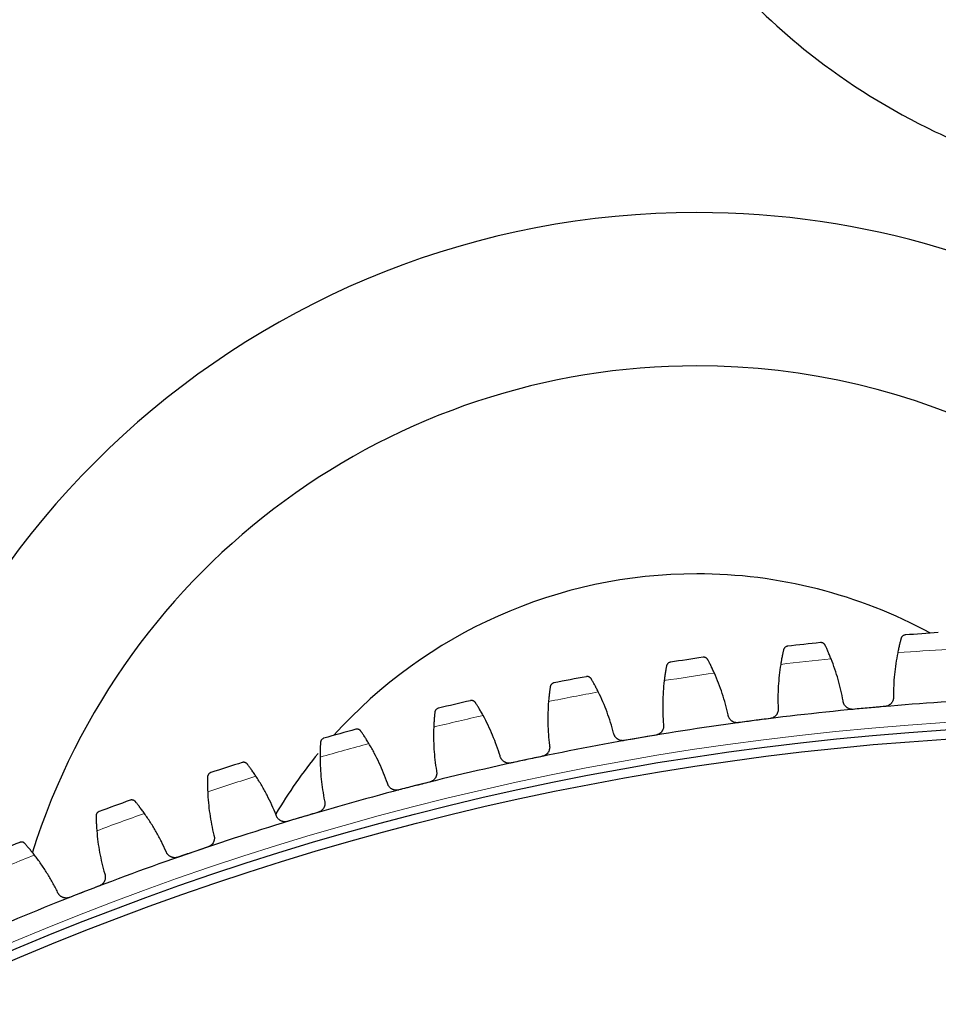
# Model space of a CAD drawing. Header units: inches. Extents: x 0 to 20790, y -12 to 14700.
# Tile 244 of 256: x 9913 to 10111, y 5023 to 5235. Entities that reach past the tile are written whole.
import ezdxf

# ---------------------------------------------------------------- set-up
doc = ezdxf.new("R2010")
doc.units = ezdxf.units.IN
doc.layers.add('1', color=7, linetype='Continuous', true_color=0xffffff)

msp = doc.modelspace()

# ---------------------------------------------------------------- linework, layer by layer
at = {"layer": '1', "color": 110, "linetype": 'Continuous', "lineweight": 13}
msp.add_circle((10152.069, 4468.685), 616.6, dxfattribs=at)
at = {"layer": '1', "color": 2, "linetype": 'Continuous', "lineweight": 25}
for radius in [615, 613]:
    msp.add_circle((10152.069, 4468.685), radius, dxfattribs=at)
for centre, radius, start, end in [((10059.169, 5010.785), 183, 90, 174.83063), ((10059.169, 5010.785), 183, 24.44625, 90), ((10059.169, 5010.785), 150, 90, 162.495), ((10059.169, 5010.785), 150, 37.04063, 90), ((10059.169, 5010.785), 105.237, 90, 137.97), ((10059.169, 5010.785), 105.237, 61.48125, 90), ((10152.069, 4468.685), 636, 93.691814, 94.333664), ((10152.069, 4468.685), 636, 95.984807, 96.626658), ((10152.069, 4468.685), 636, 98.277801, 98.919651), ((10152.069, 4468.685), 636, 100.570794, 101.212645), ((10152.069, 4468.685), 636, 102.863788, 103.505639), ((10152.069, 4468.685), 621, 92.866242, 95.159236), ((10152.069, 4468.685), 621, 95.159236, 97.452229), ((10152.069, 4468.685), 621, 97.452229, 99.745223), ((10152.069, 4468.685), 636, 105.156782, 105.798632), ((10152.069, 4468.685), 621, 99.745223, 102.038217), ((10059.169, 5010.785), 105.237, 140.7375, 149.4), ((10152.069, 4468.685), 621, 102.038217, 104.33121), ((10152.069, 4468.685), 636, 107.449775, 108.091626), ((10152.069, 4468.685), 621, 104.33121, 106.624204), ((10152.069, 4468.685), 636, 109.742769, 110.38462), ((10152.069, 4468.685), 621, 106.624204, 108.917197), ((10152.069, 4468.685), 636, 112.035763, 112.677613), ((10152.069, 4468.685), 621, 108.917197, 111.210191), ((10152.069, 4468.685), 621, 111.210191, 113.503185)]:
    msp.add_arc(centre, radius, start, end, dxfattribs=at)
at = {"layer": '1', "color": 110, "linetype": 'Continuous', "lineweight": 13}
for start, end in [(93.518378, 94.507099), (95.811372, 96.800093), (98.104366, 99.093087), (100.397359, 101.38608), (102.690353, 103.679074), (104.983346, 105.972068), (107.27634, 108.265061), (109.569334, 110.558055), (111.862327, 112.851048)]:
    msp.add_arc((10152.069, 4468.685), 632.294, start, end, dxfattribs=at)
at = {"layer": '1', "color": 2, "linetype": 'Continuous', "lineweight": 25}
for points, knots in [([(10029.072, 5346.792), (10029.077, 5343.206), (10029.341, 5335.183), (10030.682, 5322.479), (10033.222, 5308.909), (10037.184, 5294.573), (10042.395, 5280.99), (10048.371, 5269.133), (10055.644, 5257.23), (10066.456, 5243.068), (10084.708, 5225.767), (10103.546, 5214.15), (10119.097, 5207.253), (10128.387, 5203.763), (10138.501, 5200.652), (10145.569, 5198.918), (10149.251, 5198.136)], [0, 0, 0, 0, 0.0516492, 0.1158388, 0.1840303, 0.2505854, 0.3301333, 0.3934614, 0.4418507, 0.5312213, 0.6496474, 0.8027051, 0.8474703, 0.8949969, 0.9457709, 1, 1, 1, 1]), ([(10086.762, 5100.657), (10086.736, 5100.712), (10086.706, 5100.762), (10086.64, 5100.854), (10086.604, 5100.895), (10086.528, 5100.971), (10086.488, 5101.005), (10086.405, 5101.065), (10086.362, 5101.092), (10086.272, 5101.137), (10086.227, 5101.156), (10086.134, 5101.188), (10086.087, 5101.2), (10085.993, 5101.217), (10085.946, 5101.222), (10085.875, 5101.225), (10085.839, 5101.225), (10085.798, 5101.223), (10085.777, 5101.221), (10085.768, 5101.22), (10085.763, 5101.22), (10085.76, 5101.219), (10085.757, 5101.219)], [0, 0, 0, 0, 0.125, 0.125, 0.25, 0.25, 0.375, 0.375, 0.5, 0.5, 0.625, 0.625, 0.75, 0.75, 0.875, 0.875, 0.9375, 0.96875, 0.984375, 0.9921875, 0.9921875, 1, 1, 1, 1]), ([(10103.121, 5102.134), (10103.098, 5102.049), (10103.073, 5101.957), (10103.02, 5101.76), (10102.965, 5101.55), (10102.905, 5101.317), (10102.866, 5101.163), (10102.858, 5101.132), (10102.842, 5101.069), (10102.834, 5101.037), (10102.811, 5100.94), (10102.794, 5100.875), (10102.746, 5100.675), (10102.713, 5100.538), (10102.647, 5100.256), (10102.614, 5100.111), (10102.564, 5099.887), (10102.548, 5099.812), (10102.523, 5099.697), (10102.514, 5099.658), (10102.498, 5099.581), (10102.489, 5099.542), (10102.447, 5099.346), (10102.414, 5099.186), (10102.382, 5099.024)], [0, 0, 0, 0, 0.125, 0.125, 0.25, 0.375, 0.375, 0.40625, 0.40625, 0.4375, 0.4375, 0.5, 0.5, 0.625, 0.625, 0.75, 0.75, 0.8125, 0.8125, 0.84375, 0.84375, 0.875, 0.875, 1, 1, 1, 1]), ([(10104.01, 5102.867), (10104.009, 5102.867), (10104.007, 5102.867), (10104.004, 5102.867), (10104.003, 5102.866), (10103.998, 5102.866), (10103.989, 5102.865), (10103.969, 5102.863), (10103.927, 5102.858), (10103.893, 5102.851), (10103.823, 5102.836), (10103.778, 5102.822), (10103.644, 5102.772), (10103.559, 5102.726), (10103.44, 5102.636), (10103.403, 5102.602), (10103.349, 5102.547), (10103.331, 5102.527), (10103.298, 5102.486), (10103.281, 5102.465), (10103.235, 5102.398), (10103.207, 5102.351), (10103.158, 5102.248), (10103.137, 5102.193), (10103.121, 5102.134)], [0, 0, 0, 0, 0.0039062, 0.0039062, 0.0078125, 0.0078125, 0.015625, 0.03125, 0.0625, 0.125, 0.125, 0.25, 0.25, 0.5, 0.5, 0.625, 0.625, 0.6875, 0.6875, 0.75, 0.75, 0.875, 0.875, 1, 1, 1, 1]), ([(10077.816, 5099.669), (10077.796, 5099.582), (10077.775, 5099.489), (10077.73, 5099.29), (10077.683, 5099.079), (10077.633, 5098.843), (10077.6, 5098.688), (10077.594, 5098.657), (10077.58, 5098.593), (10077.574, 5098.561), (10077.554, 5098.463), (10077.54, 5098.397), (10077.5, 5098.196), (10077.473, 5098.058), (10077.418, 5097.773), (10077.391, 5097.627), (10077.35, 5097.401), (10077.336, 5097.325), (10077.316, 5097.209), (10077.309, 5097.17), (10077.295, 5097.092), (10077.289, 5097.053), (10077.255, 5096.855), (10077.228, 5096.695), (10077.202, 5096.531)], [0, 0, 0, 0, 0.125, 0.125, 0.25, 0.375, 0.375, 0.40625, 0.40625, 0.4375, 0.4375, 0.5, 0.5, 0.625, 0.625, 0.75, 0.75, 0.8125, 0.8125, 0.84375, 0.84375, 0.875, 0.875, 1, 1, 1, 1]), ([(10078.675, 5100.436), (10078.674, 5100.436), (10078.672, 5100.436), (10078.669, 5100.436), (10078.668, 5100.436), (10078.663, 5100.435), (10078.655, 5100.434), (10078.634, 5100.431), (10078.593, 5100.424), (10078.558, 5100.416), (10078.49, 5100.398), (10078.445, 5100.383), (10078.313, 5100.327), (10078.23, 5100.277), (10078.115, 5100.182), (10078.079, 5100.147), (10078.027, 5100.09), (10078.011, 5100.07), (10077.979, 5100.028), (10077.963, 5100.006), (10077.919, 5099.937), (10077.893, 5099.888), (10077.849, 5099.784), (10077.83, 5099.728), (10077.816, 5099.669)], [0, 0, 0, 0, 0.0039062, 0.0039062, 0.0078125, 0.0078125, 0.015625, 0.03125, 0.0625, 0.125, 0.125, 0.25, 0.25, 0.5, 0.5, 0.625, 0.625, 0.6875, 0.6875, 0.75, 0.75, 0.875, 0.875, 1, 1, 1, 1]), ([(10088.047, 5097.73), (10087.986, 5097.883), (10087.925, 5098.034), (10087.804, 5098.327), (10087.685, 5098.615), (10087.567, 5098.889), (10087.48, 5099.09), (10087.451, 5099.156), (10087.408, 5099.254), (10087.394, 5099.286), (10087.366, 5099.35), (10087.352, 5099.382), (10087.282, 5099.538), (10087.174, 5099.778), (10087.073, 5099.997), (10086.977, 5100.205), (10086.93, 5100.304), (10086.875, 5100.42), (10086.864, 5100.443), (10086.843, 5100.488), (10086.812, 5100.555), (10086.782, 5100.617), (10086.762, 5100.657)], [0, 0, 0, 0, 0.125, 0.125, 0.25, 0.375, 0.375, 0.4375, 0.4375, 0.46875, 0.46875, 0.5, 0.5, 0.625, 0.75, 0.75, 0.875, 0.875, 0.90625, 0.90625, 0.9375, 1, 1, 1, 1]), ([(10053.458, 5096.994), (10053.456, 5096.994), (10053.455, 5096.994), (10053.452, 5096.993), (10053.45, 5096.993), (10053.446, 5096.992), (10053.437, 5096.991), (10053.417, 5096.987), (10053.376, 5096.978), (10053.342, 5096.969), (10053.274, 5096.948), (10053.23, 5096.931), (10053.101, 5096.87), (10053.019, 5096.817), (10052.909, 5096.718), (10052.873, 5096.682), (10052.824, 5096.622), (10052.809, 5096.601), (10052.778, 5096.558), (10052.764, 5096.535), (10052.723, 5096.465), (10052.698, 5096.415), (10052.658, 5096.309), (10052.642, 5096.253), (10052.63, 5096.193)], [0, 0, 0, 0, 0.0039063, 0.0039063, 0.0078125, 0.0078125, 0.015625, 0.03125, 0.0625, 0.125, 0.125, 0.25, 0.25, 0.5, 0.5, 0.625, 0.625, 0.6875, 0.6875, 0.75, 0.75, 0.875, 0.875, 1, 1, 1, 1]), ([(10061.53, 5097.538), (10061.501, 5097.592), (10061.469, 5097.641), (10061.4, 5097.73), (10061.362, 5097.77), (10061.283, 5097.842), (10061.242, 5097.875), (10061.156, 5097.931), (10061.112, 5097.956), (10061.021, 5097.998), (10060.974, 5098.016), (10060.881, 5098.043), (10060.834, 5098.053), (10060.739, 5098.067), (10060.691, 5098.07), (10060.62, 5098.07), (10060.585, 5098.068), (10060.543, 5098.065), (10060.523, 5098.062), (10060.514, 5098.061), (10060.508, 5098.06), (10060.505, 5098.06), (10060.502, 5098.059)], [0, 0, 0, 0, 0.125, 0.125, 0.25, 0.25, 0.375, 0.375, 0.5, 0.5, 0.625, 0.625, 0.75, 0.75, 0.875, 0.875, 0.9375, 0.96875, 0.984375, 0.9921875, 0.9921875, 1, 1, 1, 1]), ([(10062.93, 5094.665), (10062.863, 5094.816), (10062.796, 5094.963), (10062.664, 5095.252), (10062.533, 5095.534), (10062.405, 5095.804), (10062.31, 5096.001), (10062.278, 5096.066), (10062.231, 5096.162), (10062.216, 5096.193), (10062.185, 5096.256), (10062.17, 5096.287), (10062.094, 5096.441), (10061.976, 5096.676), (10061.867, 5096.891), (10061.762, 5097.095), (10061.712, 5097.192), (10061.652, 5097.306), (10061.64, 5097.329), (10061.617, 5097.373), (10061.583, 5097.438), (10061.55, 5097.499), (10061.53, 5097.538)], [0, 0, 0, 0, 0.125, 0.125, 0.25, 0.375, 0.375, 0.4375, 0.4375, 0.46875, 0.46875, 0.5, 0.5, 0.625, 0.75, 0.75, 0.875, 0.875, 0.90625, 0.90625, 0.9375, 1, 1, 1, 1]), ([(10052.63, 5096.193), (10052.614, 5096.105), (10052.596, 5096.012), (10052.559, 5095.811), (10052.521, 5095.598), (10052.48, 5095.361), (10052.454, 5095.204), (10052.448, 5095.173), (10052.438, 5095.109), (10052.432, 5095.076), (10052.416, 5094.978), (10052.405, 5094.911), (10052.373, 5094.708), (10052.351, 5094.569), (10052.308, 5094.282), (10052.287, 5094.135), (10052.255, 5093.908), (10052.244, 5093.832), (10052.229, 5093.715), (10052.223, 5093.676), (10052.213, 5093.597), (10052.208, 5093.558), (10052.182, 5093.359), (10052.162, 5093.197), (10052.142, 5093.033)], [0, 0, 0, 0, 0.125, 0.125, 0.25, 0.375, 0.375, 0.40625, 0.40625, 0.4375, 0.4375, 0.5, 0.5, 0.625, 0.625, 0.75, 0.75, 0.8125, 0.8125, 0.84375, 0.84375, 0.875, 0.875, 1, 1, 1, 1]), ([(10028.398, 5092.546), (10028.397, 5092.545), (10028.395, 5092.545), (10028.393, 5092.544), (10028.391, 5092.544), (10028.387, 5092.543), (10028.378, 5092.541), (10028.358, 5092.537), (10028.318, 5092.527), (10028.284, 5092.516), (10028.217, 5092.492), (10028.173, 5092.474), (10028.046, 5092.408), (10027.967, 5092.351), (10027.861, 5092.248), (10027.827, 5092.21), (10027.78, 5092.148), (10027.765, 5092.127), (10027.737, 5092.082), (10027.723, 5092.059), (10027.685, 5091.988), (10027.663, 5091.937), (10027.627, 5091.829), (10027.613, 5091.772), (10027.604, 5091.712)], [0, 0, 0, 0, 0.0039062, 0.0039062, 0.0078125, 0.0078125, 0.015625, 0.03125, 0.0625, 0.125, 0.125, 0.25, 0.25, 0.5, 0.5, 0.625, 0.625, 0.6875, 0.6875, 0.75, 0.75, 0.875, 0.875, 1, 1, 1, 1]), ([(10036.442, 5093.412), (10036.411, 5093.465), (10036.377, 5093.512), (10036.304, 5093.599), (10036.265, 5093.637), (10036.184, 5093.706), (10036.141, 5093.737), (10036.053, 5093.79), (10036.008, 5093.813), (10035.915, 5093.852), (10035.868, 5093.867), (10035.774, 5093.891), (10035.726, 5093.899), (10035.631, 5093.909), (10035.583, 5093.91), (10035.512, 5093.907), (10035.477, 5093.904), (10035.436, 5093.899), (10035.415, 5093.895), (10035.406, 5093.894), (10035.4, 5093.893), (10035.398, 5093.892), (10035.395, 5093.892)], [0, 0, 0, 0, 0.125, 0.125, 0.25, 0.25, 0.375, 0.375, 0.5, 0.5, 0.625, 0.625, 0.75, 0.75, 0.875, 0.875, 0.9375, 0.96875, 0.984375, 0.9921875, 0.9921875, 1, 1, 1, 1]), ([(10037.957, 5090.597), (10037.883, 5090.745), (10037.811, 5090.89), (10037.667, 5091.173), (10037.525, 5091.45), (10037.386, 5091.714), (10037.283, 5091.907), (10037.249, 5091.971), (10037.198, 5092.065), (10037.181, 5092.096), (10037.148, 5092.158), (10037.131, 5092.188), (10037.049, 5092.339), (10036.923, 5092.569), (10036.805, 5092.779), (10036.692, 5092.979), (10036.638, 5093.074), (10036.574, 5093.185), (10036.561, 5093.207), (10036.536, 5093.25), (10036.499, 5093.314), (10036.464, 5093.374), (10036.442, 5093.412)], [0, 0, 0, 0, 0.125, 0.125, 0.25, 0.375, 0.375, 0.4375, 0.4375, 0.46875, 0.46875, 0.5, 0.5, 0.625, 0.75, 0.75, 0.875, 0.875, 0.90625, 0.90625, 0.9375, 1, 1, 1, 1]), ([(10027.604, 5091.712), (10027.591, 5091.624), (10027.577, 5091.529), (10027.548, 5091.328), (10027.518, 5091.113), (10027.487, 5090.874), (10027.467, 5090.717), (10027.463, 5090.685), (10027.454, 5090.621), (10027.45, 5090.588), (10027.438, 5090.489), (10027.43, 5090.422), (10027.406, 5090.218), (10027.39, 5090.078), (10027.358, 5089.79), (10027.343, 5089.642), (10027.32, 5089.414), (10027.312, 5089.337), (10027.301, 5089.22), (10027.298, 5089.181), (10027.29, 5089.102), (10027.287, 5089.062), (10027.269, 5088.862), (10027.255, 5088.7), (10027.242, 5088.535)], [0, 0, 0, 0, 0.125, 0.125, 0.25, 0.375, 0.375, 0.40625, 0.40625, 0.4375, 0.4375, 0.5, 0.5, 0.625, 0.625, 0.75, 0.75, 0.8125, 0.8125, 0.84375, 0.84375, 0.875, 0.875, 1, 1, 1, 1]), ([(10011.539, 5088.286), (10011.507, 5088.337), (10011.471, 5088.383), (10011.395, 5088.466), (10011.354, 5088.503), (10011.27, 5088.569), (10011.226, 5088.598), (10011.136, 5088.648), (10011.09, 5088.669), (10010.995, 5088.704), (10010.948, 5088.717), (10010.852, 5088.737), (10010.805, 5088.744), (10010.709, 5088.749), (10010.662, 5088.749), (10010.591, 5088.743), (10010.555, 5088.739), (10010.514, 5088.732), (10010.494, 5088.728), (10010.485, 5088.726), (10010.48, 5088.724), (10010.477, 5088.724), (10010.474, 5088.723)], [0, 0, 0, 0, 0.125, 0.125, 0.25, 0.25, 0.375, 0.375, 0.5, 0.5, 0.625, 0.625, 0.75, 0.75, 0.875, 0.875, 0.9375, 0.96875, 0.984375, 0.9921875, 0.9921875, 1, 1, 1, 1]), ([(10013.165, 5085.534), (10013.086, 5085.679), (10013.008, 5085.82), (10012.853, 5086.098), (10012.7, 5086.368), (10012.55, 5086.627), (10012.44, 5086.816), (10012.403, 5086.878), (10012.349, 5086.97), (10012.331, 5087), (10012.295, 5087.06), (10012.277, 5087.09), (10012.189, 5087.237), (10012.054, 5087.462), (10011.927, 5087.668), (10011.807, 5087.863), (10011.749, 5087.955), (10011.68, 5088.064), (10011.667, 5088.086), (10011.64, 5088.128), (10011.601, 5088.19), (10011.563, 5088.249), (10011.539, 5088.286)], [0, 0, 0, 0, 0.125, 0.125, 0.25, 0.375, 0.375, 0.4375, 0.4375, 0.46875, 0.46875, 0.5, 0.5, 0.625, 0.75, 0.75, 0.875, 0.875, 0.90625, 0.90625, 0.9375, 1, 1, 1, 1]), ([(10092.803, 5086.86), (10092.737, 5086.854), (10092.604, 5086.849), (10092.407, 5086.861), (10092.277, 5086.882), (10092.18, 5086.902), (10092.147, 5086.91), (10092.083, 5086.927), (10092.051, 5086.936), (10091.894, 5086.985), (10091.774, 5087.037), (10091.631, 5087.116), (10091.602, 5087.132), (10091.56, 5087.158), (10091.546, 5087.167), (10091.519, 5087.185), (10091.451, 5087.231), (10091.334, 5087.319), (10091.239, 5087.407), (10091.149, 5087.5), (10091.106, 5087.548), (10090.983, 5087.701), (10090.913, 5087.808), (10090.824, 5087.978), (10090.797, 5088.036), (10090.76, 5088.125), (10090.749, 5088.156), (10090.727, 5088.216), (10090.717, 5088.247), (10090.671, 5088.401), (10090.646, 5088.527), (10090.633, 5088.655)], [0, 0, 0, 0, 0.0625, 0.125, 0.1875, 0.1875, 0.21875, 0.21875, 0.25, 0.25, 0.375, 0.375, 0.40625, 0.40625, 0.421875, 0.421875, 0.4375, 0.5, 0.5625, 0.5625, 0.625, 0.625, 0.75, 0.75, 0.8125, 0.8125, 0.84375, 0.84375, 0.875, 0.875, 1, 1, 1, 1]), ([(10101.463, 5089.633), (10101.473, 5089.504), (10101.471, 5089.377), (10101.45, 5089.187), (10101.44, 5089.123), (10101.42, 5089.029), (10101.413, 5088.998), (10101.397, 5088.935), (10101.388, 5088.904), (10101.34, 5088.75), (10101.29, 5088.632), (10101.198, 5088.462), (10101.164, 5088.407), (10101.11, 5088.326), (10101.091, 5088.299), (10101.052, 5088.247), (10101.031, 5088.221), (10100.928, 5088.096), (10100.836, 5088.004), (10100.709, 5087.901), (10100.683, 5087.881), (10100.63, 5087.842), (10100.603, 5087.823), (10100.521, 5087.768), (10100.464, 5087.734), (10100.29, 5087.642), (10100.169, 5087.592), (10100.009, 5087.544), (10099.977, 5087.536), (10099.912, 5087.52), (10099.88, 5087.513), (10099.782, 5087.494), (10099.716, 5087.485), (10099.649, 5087.479)], [0, 0, 0, 0, 0.125, 0.125, 0.1875, 0.1875, 0.21875, 0.21875, 0.25, 0.25, 0.375, 0.375, 0.4375, 0.4375, 0.46875, 0.46875, 0.5, 0.5, 0.625, 0.625, 0.65625, 0.65625, 0.6875, 0.6875, 0.75, 0.75, 0.875, 0.875, 0.90625, 0.90625, 0.9375, 0.9375, 1, 1, 1, 1]), ([(10002.776, 5086.233), (10002.767, 5086.145), (10002.757, 5086.05), (10002.736, 5085.847), (10002.715, 5085.632), (10002.693, 5085.392), (10002.679, 5085.234), (10002.676, 5085.202), (10002.671, 5085.137), (10002.668, 5085.104), (10002.66, 5085.005), (10002.654, 5084.938), (10002.638, 5084.733), (10002.628, 5084.592), (10002.608, 5084.303), (10002.598, 5084.155), (10002.585, 5083.926), (10002.58, 5083.849), (10002.574, 5083.731), (10002.572, 5083.692), (10002.568, 5083.613), (10002.566, 5083.573), (10002.556, 5083.373), (10002.549, 5083.21), (10002.542, 5083.045)], [0, 0, 0, 0, 0.125, 0.125, 0.25, 0.375, 0.375, 0.40625, 0.40625, 0.4375, 0.4375, 0.5, 0.5, 0.625, 0.625, 0.75, 0.75, 0.8125, 0.8125, 0.84375, 0.84375, 0.875, 0.875, 1, 1, 1, 1]), ([(10003.537, 5087.098), (10003.536, 5087.098), (10003.534, 5087.097), (10003.531, 5087.097), (10003.53, 5087.096), (10003.525, 5087.095), (10003.517, 5087.093), (10003.497, 5087.088), (10003.457, 5087.076), (10003.424, 5087.064), (10003.358, 5087.038), (10003.315, 5087.017), (10003.191, 5086.946), (10003.114, 5086.887), (10003.012, 5086.779), (10002.98, 5086.74), (10002.935, 5086.676), (10002.921, 5086.654), (10002.894, 5086.609), (10002.882, 5086.585), (10002.846, 5086.512), (10002.826, 5086.46), (10002.795, 5086.351), (10002.783, 5086.294), (10002.776, 5086.233)], [0, 0, 0, 0, 0.0039062, 0.0039062, 0.0078125, 0.0078125, 0.015625, 0.03125, 0.0625, 0.125, 0.125, 0.25, 0.25, 0.5, 0.5, 0.625, 0.625, 0.6875, 0.6875, 0.75, 0.75, 0.875, 0.875, 1, 1, 1, 1]), ([(10076.659, 5087.111), (10076.675, 5086.983), (10076.678, 5086.855), (10076.665, 5086.664), (10076.657, 5086.601), (10076.641, 5086.506), (10076.635, 5086.474), (10076.621, 5086.411), (10076.614, 5086.38), (10076.572, 5086.224), (10076.526, 5086.104), (10076.441, 5085.931), (10076.41, 5085.874), (10076.359, 5085.791), (10076.341, 5085.763), (10076.304, 5085.71), (10076.285, 5085.683), (10076.187, 5085.554), (10076.098, 5085.459), (10075.976, 5085.35), (10075.951, 5085.329), (10075.899, 5085.288), (10075.873, 5085.268), (10075.793, 5085.21), (10075.738, 5085.174), (10075.568, 5085.075), (10075.448, 5085.02), (10075.291, 5084.966), (10075.259, 5084.956), (10075.195, 5084.938), (10075.163, 5084.929), (10075.065, 5084.906), (10075, 5084.894), (10074.933, 5084.886)], [0, 0, 0, 0, 0.125, 0.125, 0.1875, 0.1875, 0.21875, 0.21875, 0.25, 0.25, 0.375, 0.375, 0.4375, 0.4375, 0.46875, 0.46875, 0.5, 0.5, 0.625, 0.625, 0.65625, 0.65625, 0.6875, 0.6875, 0.75, 0.75, 0.875, 0.875, 0.90625, 0.90625, 0.9375, 0.9375, 1, 1, 1, 1]), ([(10068.118, 5083.994), (10068.052, 5083.986), (10067.919, 5083.975), (10067.722, 5083.979), (10067.591, 5083.994), (10067.493, 5084.011), (10067.46, 5084.017), (10067.395, 5084.031), (10067.363, 5084.039), (10067.204, 5084.083), (10067.082, 5084.129), (10066.936, 5084.203), (10066.907, 5084.218), (10066.864, 5084.242), (10066.85, 5084.25), (10066.821, 5084.267), (10066.751, 5084.31), (10066.631, 5084.394), (10066.533, 5084.478), (10066.439, 5084.567), (10066.394, 5084.614), (10066.266, 5084.761), (10066.191, 5084.866), (10066.095, 5085.032), (10066.066, 5085.089), (10066.026, 5085.176), (10066.013, 5085.206), (10065.989, 5085.266), (10065.978, 5085.296), (10065.925, 5085.448), (10065.896, 5085.573), (10065.878, 5085.701)], [0, 0, 0, 0, 0.0625, 0.125, 0.1875, 0.1875, 0.21875, 0.21875, 0.25, 0.25, 0.375, 0.375, 0.40625, 0.40625, 0.421875, 0.421875, 0.4375, 0.5, 0.5625, 0.5625, 0.625, 0.625, 0.75, 0.75, 0.8125, 0.8125, 0.84375, 0.84375, 0.875, 0.875, 1, 1, 1, 1]), ([(9986.862, 5082.167), (9986.827, 5082.217), (9986.79, 5082.262), (9986.71, 5082.342), (9986.668, 5082.377), (9986.581, 5082.44), (9986.536, 5082.467), (9986.444, 5082.513), (9986.397, 5082.532), (9986.302, 5082.563), (9986.254, 5082.575), (9986.157, 5082.591), (9986.109, 5082.595), (9986.014, 5082.597), (9985.966, 5082.595), (9985.896, 5082.586), (9985.861, 5082.58), (9985.82, 5082.572), (9985.8, 5082.567), (9985.791, 5082.565), (9985.785, 5082.563), (9985.783, 5082.562), (9985.78, 5082.561)], [0, 0, 0, 0, 0.125, 0.125, 0.25, 0.25, 0.375, 0.375, 0.5, 0.5, 0.625, 0.625, 0.75, 0.75, 0.875, 0.875, 0.9375, 0.96875, 0.984375, 0.9921875, 0.9921875, 1, 1, 1, 1]), ([(9988.597, 5079.482), (9988.512, 5079.624), (9988.428, 5079.763), (9988.262, 5080.033), (9988.098, 5080.298), (9987.939, 5080.55), (9987.821, 5080.734), (9987.782, 5080.795), (9987.723, 5080.885), (9987.704, 5080.914), (9987.666, 5080.973), (9987.647, 5081.002), (9987.553, 5081.145), (9987.409, 5081.365), (9987.274, 5081.565), (9987.146, 5081.755), (9987.084, 5081.845), (9987.011, 5081.951), (9986.997, 5081.972), (9986.969, 5082.013), (9986.927, 5082.074), (9986.887, 5082.131), (9986.862, 5082.167)], [0, 0, 0, 0, 0.125, 0.125, 0.25, 0.375, 0.375, 0.4375, 0.4375, 0.46875, 0.46875, 0.5, 0.5, 0.625, 0.75, 0.75, 0.875, 0.875, 0.90625, 0.90625, 0.9375, 1, 1, 1, 1]), ([(10051.977, 5083.599), (10051.997, 5083.471), (10052.006, 5083.344), (10052, 5083.153), (10051.995, 5083.089), (10051.983, 5082.994), (10051.978, 5082.962), (10051.967, 5082.898), (10051.96, 5082.866), (10051.925, 5082.709), (10051.884, 5082.587), (10051.806, 5082.411), (10051.777, 5082.353), (10051.729, 5082.268), (10051.713, 5082.239), (10051.678, 5082.184), (10051.66, 5082.157), (10051.567, 5082.024), (10051.482, 5081.925), (10051.364, 5081.812), (10051.34, 5081.79), (10051.29, 5081.747), (10051.265, 5081.726), (10051.187, 5081.664), (10051.133, 5081.626), (10050.967, 5081.52), (10050.85, 5081.461), (10050.695, 5081.401), (10050.664, 5081.389), (10050.6, 5081.368), (10050.568, 5081.359), (10050.472, 5081.332), (10050.407, 5081.318), (10050.341, 5081.306)], [0, 0, 0, 0, 0.125, 0.125, 0.1875, 0.1875, 0.21875, 0.21875, 0.25, 0.25, 0.375, 0.375, 0.4375, 0.4375, 0.46875, 0.46875, 0.5, 0.5, 0.625, 0.625, 0.65625, 0.65625, 0.6875, 0.6875, 0.75, 0.75, 0.875, 0.875, 0.90625, 0.90625, 0.9375, 0.9375, 1, 1, 1, 1]), ([(9978.188, 5079.766), (9978.182, 5079.677), (9978.176, 5079.582), (9978.163, 5079.378), (9978.151, 5079.162), (9978.138, 5078.921), (9978.131, 5078.763), (9978.129, 5078.731), (9978.127, 5078.666), (9978.125, 5078.633), (9978.121, 5078.534), (9978.118, 5078.466), (9978.11, 5078.261), (9978.105, 5078.12), (9978.097, 5077.83), (9978.093, 5077.682), (9978.089, 5077.453), (9978.088, 5077.375), (9978.086, 5077.258), (9978.085, 5077.218), (9978.084, 5077.139), (9978.084, 5077.099), (9978.082, 5076.898), (9978.081, 5076.736), (9978.082, 5076.57)], [0, 0, 0, 0, 0.125, 0.125, 0.25, 0.375, 0.375, 0.40625, 0.40625, 0.4375, 0.4375, 0.5, 0.5, 0.625, 0.625, 0.75, 0.75, 0.8125, 0.8125, 0.84375, 0.84375, 0.875, 0.875, 1, 1, 1, 1]), ([(9978.913, 5080.66), (9978.912, 5080.66), (9978.911, 5080.659), (9978.908, 5080.659), (9978.906, 5080.658), (9978.902, 5080.657), (9978.894, 5080.654), (9978.874, 5080.648), (9978.834, 5080.635), (9978.801, 5080.621), (9978.737, 5080.593), (9978.695, 5080.57), (9978.574, 5080.495), (9978.499, 5080.432), (9978.401, 5080.32), (9978.371, 5080.28), (9978.329, 5080.215), (9978.316, 5080.192), (9978.291, 5080.146), (9978.279, 5080.121), (9978.247, 5080.047), (9978.229, 5079.994), (9978.202, 5079.884), (9978.192, 5079.826), (9978.188, 5079.766)], [0, 0, 0, 0, 0.0039063, 0.0039063, 0.0078125, 0.0078125, 0.015625, 0.03125, 0.0625, 0.125, 0.125, 0.25, 0.25, 0.5, 0.5, 0.625, 0.625, 0.6875, 0.6875, 0.75, 0.75, 0.875, 0.875, 1, 1, 1, 1]), ([(10043.567, 5080.143), (10043.501, 5080.131), (10043.369, 5080.116), (10043.172, 5080.111), (10043.04, 5080.122), (10042.942, 5080.134), (10042.909, 5080.139), (10042.843, 5080.151), (10042.811, 5080.158), (10042.651, 5080.195), (10042.527, 5080.236), (10042.377, 5080.304), (10042.348, 5080.318), (10042.304, 5080.34), (10042.289, 5080.348), (10042.26, 5080.364), (10042.189, 5080.404), (10042.066, 5080.483), (10041.964, 5080.563), (10041.866, 5080.648), (10041.82, 5080.693), (10041.685, 5080.835), (10041.607, 5080.936), (10041.504, 5081.098), (10041.472, 5081.154), (10041.429, 5081.24), (10041.415, 5081.269), (10041.389, 5081.328), (10041.376, 5081.358), (10041.318, 5081.508), (10041.283, 5081.631), (10041.26, 5081.758)], [0, 0, 0, 0, 0.0625, 0.125, 0.1875, 0.1875, 0.21875, 0.21875, 0.25, 0.25, 0.375, 0.375, 0.40625, 0.40625, 0.421875, 0.421875, 0.4375, 0.5, 0.5625, 0.5625, 0.625, 0.625, 0.75, 0.75, 0.8125, 0.8125, 0.84375, 0.84375, 0.875, 0.875, 1, 1, 1, 1]), ([(10027.454, 5079.102), (10027.48, 5078.975), (10027.494, 5078.848), (10027.495, 5078.657), (10027.493, 5078.593), (10027.485, 5078.497), (10027.481, 5078.465), (10027.472, 5078.401), (10027.467, 5078.369), (10027.438, 5078.211), (10027.403, 5078.087), (10027.332, 5077.908), (10027.305, 5077.849), (10027.261, 5077.762), (10027.245, 5077.733), (10027.212, 5077.676), (10027.195, 5077.649), (10027.108, 5077.512), (10027.027, 5077.41), (10026.914, 5077.292), (10026.891, 5077.269), (10026.843, 5077.224), (10026.818, 5077.202), (10026.743, 5077.137), (10026.691, 5077.097), (10026.529, 5076.985), (10026.414, 5076.921), (10026.262, 5076.854), (10026.231, 5076.842), (10026.168, 5076.818), (10026.137, 5076.807), (10026.042, 5076.777), (10025.977, 5076.76), (10025.912, 5076.746)], [0, 0, 0, 0, 0.125, 0.125, 0.1875, 0.1875, 0.21875, 0.21875, 0.25, 0.25, 0.375, 0.375, 0.4375, 0.4375, 0.46875, 0.46875, 0.5, 0.5, 0.625, 0.625, 0.65625, 0.65625, 0.6875, 0.6875, 0.75, 0.75, 0.875, 0.875, 0.90625, 0.90625, 0.9375, 0.9375, 1, 1, 1, 1]), ([(10019.19, 5075.312), (10019.124, 5075.298), (10018.993, 5075.277), (10018.796, 5075.265), (10018.664, 5075.27), (10018.565, 5075.279), (10018.532, 5075.282), (10018.466, 5075.291), (10018.434, 5075.297), (10018.272, 5075.327), (10018.147, 5075.364), (10017.995, 5075.425), (10017.964, 5075.438), (10017.92, 5075.459), (10017.905, 5075.466), (10017.875, 5075.48), (10017.802, 5075.518), (10017.676, 5075.592), (10017.571, 5075.668), (10017.47, 5075.749), (10017.422, 5075.792), (10017.282, 5075.928), (10017.199, 5076.027), (10017.09, 5076.184), (10017.056, 5076.239), (10017.009, 5076.323), (10016.994, 5076.352), (10016.966, 5076.41), (10016.952, 5076.439), (10016.888, 5076.586), (10016.848, 5076.708), (10016.82, 5076.834)], [0, 0, 0, 0, 0.0625, 0.125, 0.1875, 0.1875, 0.21875, 0.21875, 0.25, 0.25, 0.375, 0.375, 0.40625, 0.40625, 0.421875, 0.421875, 0.4375, 0.5, 0.5625, 0.5625, 0.625, 0.625, 0.75, 0.75, 0.8125, 0.8125, 0.84375, 0.84375, 0.875, 0.875, 1, 1, 1, 1]), ([(9962.449, 5075.066), (9962.412, 5075.115), (9962.373, 5075.158), (9962.29, 5075.235), (9962.247, 5075.268), (9962.158, 5075.327), (9962.112, 5075.352), (9962.018, 5075.395), (9961.97, 5075.412), (9961.873, 5075.439), (9961.825, 5075.449), (9961.728, 5075.461), (9961.68, 5075.464), (9961.584, 5075.462), (9961.537, 5075.457), (9961.467, 5075.446), (9961.432, 5075.439), (9961.392, 5075.429), (9961.372, 5075.423), (9961.363, 5075.42), (9961.358, 5075.419), (9961.355, 5075.418), (9961.352, 5075.417)], [0, 0, 0, 0, 0.125, 0.125, 0.25, 0.25, 0.375, 0.375, 0.5, 0.5, 0.625, 0.625, 0.75, 0.75, 0.875, 0.875, 0.9375, 0.96875, 0.984375, 0.9921875, 0.9921875, 1, 1, 1, 1]), ([(9964.29, 5072.453), (9964.199, 5072.591), (9964.11, 5072.726), (9963.933, 5072.99), (9963.759, 5073.248), (9963.589, 5073.493), (9963.464, 5073.673), (9963.423, 5073.732), (9963.361, 5073.819), (9963.341, 5073.848), (9963.3, 5073.905), (9963.28, 5073.933), (9963.181, 5074.073), (9963.027, 5074.287), (9962.885, 5074.481), (9962.749, 5074.666), (9962.684, 5074.753), (9962.607, 5074.857), (9962.592, 5074.877), (9962.562, 5074.917), (9962.518, 5074.975), (9962.476, 5075.031), (9962.449, 5075.066)], [0, 0, 0, 0, 0.125, 0.125, 0.25, 0.375, 0.375, 0.4375, 0.4375, 0.46875, 0.46875, 0.5, 0.5, 0.625, 0.75, 0.75, 0.875, 0.875, 0.90625, 0.90625, 0.9375, 1, 1, 1, 1]), ([(10003.132, 5073.627), (10003.163, 5073.502), (10003.181, 5073.375), (10003.19, 5073.184), (10003.19, 5073.121), (10003.186, 5073.024), (10003.184, 5072.992), (10003.178, 5072.928), (10003.174, 5072.896), (10003.151, 5072.736), (10003.12, 5072.612), (10003.057, 5072.429), (10003.033, 5072.369), (10002.992, 5072.28), (10002.977, 5072.251), (10002.947, 5072.193), (10002.931, 5072.165), (10002.849, 5072.025), (10002.773, 5071.92), (10002.664, 5071.797), (10002.642, 5071.773), (10002.596, 5071.726), (10002.572, 5071.703), (10002.499, 5071.636), (10002.449, 5071.594), (10002.292, 5071.475), (10002.18, 5071.406), (10002.03, 5071.334), (10001.999, 5071.32), (10001.938, 5071.294), (10001.907, 5071.282), (10001.813, 5071.247), (10001.75, 5071.228), (10001.685, 5071.211)], [0, 0, 0, 0, 0.125, 0.125, 0.1875, 0.1875, 0.21875, 0.21875, 0.25, 0.25, 0.375, 0.375, 0.4375, 0.4375, 0.46875, 0.46875, 0.5, 0.5, 0.625, 0.625, 0.65625, 0.65625, 0.6875, 0.6875, 0.75, 0.75, 0.875, 0.875, 0.90625, 0.90625, 0.9375, 0.9375, 1, 1, 1, 1]), ([(9953.878, 5072.319), (9953.876, 5072.23), (9953.873, 5072.135), (9953.869, 5071.931), (9953.865, 5071.715), (9953.862, 5071.474), (9953.861, 5071.315), (9953.861, 5071.283), (9953.861, 5071.218), (9953.861, 5071.185), (9953.86, 5071.086), (9953.86, 5071.018), (9953.861, 5070.813), (9953.862, 5070.672), (9953.865, 5070.382), (9953.867, 5070.233), (9953.872, 5070.004), (9953.873, 5069.927), (9953.876, 5069.809), (9953.877, 5069.77), (9953.88, 5069.691), (9953.881, 5069.651), (9953.887, 5069.45), (9953.893, 5069.288), (9953.9, 5069.122)], [0, 0, 0, 0, 0.125, 0.125, 0.25, 0.375, 0.375, 0.40625, 0.40625, 0.4375, 0.4375, 0.5, 0.5, 0.625, 0.625, 0.75, 0.75, 0.8125, 0.8125, 0.84375, 0.84375, 0.875, 0.875, 1, 1, 1, 1]), ([(9954.567, 5073.242), (9954.566, 5073.242), (9954.564, 5073.241), (9954.562, 5073.24), (9954.56, 5073.24), (9954.556, 5073.239), (9954.548, 5073.236), (9954.528, 5073.229), (9954.489, 5073.214), (9954.457, 5073.199), (9954.393, 5073.168), (9954.352, 5073.144), (9954.234, 5073.063), (9954.163, 5072.998), (9954.069, 5072.882), (9954.04, 5072.841), (9954.001, 5072.774), (9953.989, 5072.751), (9953.966, 5072.703), (9953.955, 5072.679), (9953.926, 5072.603), (9953.91, 5072.55), (9953.887, 5072.438), (9953.88, 5072.38), (9953.878, 5072.319)], [0, 0, 0, 0, 0.0039062, 0.0039062, 0.0078125, 0.0078125, 0.015625, 0.03125, 0.0625, 0.125, 0.125, 0.25, 0.25, 0.5, 0.5, 0.625, 0.625, 0.6875, 0.6875, 0.75, 0.75, 0.875, 0.875, 1, 1, 1, 1]), ([(9995.025, 5069.51), (9994.96, 5069.493), (9994.83, 5069.467), (9994.634, 5069.447), (9994.502, 5069.447), (9994.403, 5069.451), (9994.369, 5069.454), (9994.303, 5069.46), (9994.27, 5069.464), (9994.108, 5069.488), (9993.981, 5069.52), (9993.827, 5069.575), (9993.796, 5069.587), (9993.75, 5069.606), (9993.735, 5069.612), (9993.705, 5069.626), (9993.63, 5069.66), (9993.501, 5069.729), (9993.394, 5069.8), (9993.29, 5069.877), (9993.239, 5069.918), (9993.094, 5070.049), (9993.008, 5070.144), (9992.892, 5070.298), (9992.856, 5070.351), (9992.806, 5070.433), (9992.79, 5070.461), (9992.759, 5070.518), (9992.744, 5070.546), (9992.674, 5070.691), (9992.63, 5070.811), (9992.597, 5070.936)], [0, 0, 0, 0, 0.0625, 0.125, 0.1875, 0.1875, 0.21875, 0.21875, 0.25, 0.25, 0.375, 0.375, 0.40625, 0.40625, 0.421875, 0.421875, 0.4375, 0.5, 0.5625, 0.5625, 0.625, 0.625, 0.75, 0.75, 0.8125, 0.8125, 0.84375, 0.84375, 0.875, 0.875, 1, 1, 1, 1]), ([(9938.34, 5066.994), (9938.301, 5067.041), (9938.26, 5067.083), (9938.174, 5067.156), (9938.13, 5067.188), (9938.038, 5067.243), (9937.991, 5067.266), (9937.896, 5067.305), (9937.847, 5067.321), (9937.75, 5067.344), (9937.701, 5067.351), (9937.604, 5067.36), (9937.555, 5067.36), (9937.46, 5067.355), (9937.413, 5067.348), (9937.343, 5067.334), (9937.309, 5067.326), (9937.269, 5067.314), (9937.249, 5067.307), (9937.241, 5067.304), (9937.235, 5067.302), (9937.232, 5067.301), (9937.23, 5067.3)], [0, 0, 0, 0, 0.125, 0.125, 0.25, 0.25, 0.375, 0.375, 0.5, 0.5, 0.625, 0.625, 0.75, 0.75, 0.875, 0.875, 0.9375, 0.96875, 0.984375, 0.9921875, 0.9921875, 1, 1, 1, 1]), ([(9979.047, 5067.184), (9979.083, 5067.06), (9979.107, 5066.934), (9979.124, 5066.744), (9979.126, 5066.68), (9979.126, 5066.584), (9979.125, 5066.552), (9979.121, 5066.487), (9979.119, 5066.455), (9979.102, 5066.294), (9979.077, 5066.169), (9979.021, 5065.984), (9978.999, 5065.923), (9978.961, 5065.833), (9978.948, 5065.803), (9978.92, 5065.744), (9978.905, 5065.715), (9978.829, 5065.571), (9978.757, 5065.463), (9978.653, 5065.337), (9978.632, 5065.312), (9978.588, 5065.263), (9978.565, 5065.239), (9978.495, 5065.169), (9978.446, 5065.125), (9978.294, 5065), (9978.185, 5064.926), (9978.038, 5064.848), (9978.008, 5064.833), (9977.948, 5064.805), (9977.918, 5064.791), (9977.825, 5064.753), (9977.762, 5064.731), (9977.698, 5064.712)], [0, 0, 0, 0, 0.125, 0.125, 0.1875, 0.1875, 0.21875, 0.21875, 0.25, 0.25, 0.375, 0.375, 0.4375, 0.4375, 0.46875, 0.46875, 0.5, 0.5, 0.625, 0.625, 0.65625, 0.65625, 0.6875, 0.6875, 0.75, 0.75, 0.875, 0.875, 0.90625, 0.90625, 0.9375, 0.9375, 1, 1, 1, 1]), ([(9940.284, 5064.456), (9940.188, 5064.591), (9940.093, 5064.722), (9939.906, 5064.979), (9939.722, 5065.229), (9939.542, 5065.468), (9939.41, 5065.642), (9939.366, 5065.699), (9939.301, 5065.784), (9939.28, 5065.812), (9939.237, 5065.868), (9939.216, 5065.895), (9939.111, 5066.031), (9938.949, 5066.238), (9938.799, 5066.427), (9938.656, 5066.606), (9938.587, 5066.691), (9938.506, 5066.791), (9938.49, 5066.811), (9938.459, 5066.849), (9938.412, 5066.906), (9938.368, 5066.96), (9938.34, 5066.994)], [0, 0, 0, 0, 0.125, 0.125, 0.25, 0.375, 0.375, 0.4375, 0.4375, 0.46875, 0.46875, 0.5, 0.5, 0.625, 0.75, 0.75, 0.875, 0.875, 0.90625, 0.90625, 0.9375, 1, 1, 1, 1]), ([(9930.537, 5064.856), (9930.536, 5064.856), (9930.535, 5064.855), (9930.532, 5064.854), (9930.53, 5064.854), (9930.526, 5064.852), (9930.518, 5064.849), (9930.499, 5064.841), (9930.461, 5064.825), (9930.429, 5064.809), (9930.366, 5064.775), (9930.326, 5064.749), (9930.212, 5064.664), (9930.143, 5064.596), (9930.054, 5064.476), (9930.027, 5064.434), (9929.99, 5064.365), (9929.979, 5064.342), (9929.958, 5064.293), (9929.948, 5064.268), (9929.922, 5064.192), (9929.908, 5064.138), (9929.89, 5064.026), (9929.885, 5063.967), (9929.886, 5063.906)], [0, 0, 0, 0, 0.0039063, 0.0039063, 0.0078125, 0.0078125, 0.015625, 0.03125, 0.0625, 0.125, 0.125, 0.25, 0.25, 0.5, 0.5, 0.625, 0.625, 0.6875, 0.6875, 0.75, 0.75, 0.875, 0.875, 1, 1, 1, 1]), ([(9929.886, 5063.906), (9929.887, 5063.818), (9929.888, 5063.722), (9929.892, 5063.518), (9929.897, 5063.302), (9929.904, 5063.061), (9929.909, 5062.903), (9929.91, 5062.87), (9929.912, 5062.806), (9929.914, 5062.773), (9929.917, 5062.673), (9929.92, 5062.606), (9929.929, 5062.4), (9929.935, 5062.26), (9929.95, 5061.97), (9929.958, 5061.822), (9929.972, 5061.593), (9929.977, 5061.516), (9929.984, 5061.398), (9929.987, 5061.359), (9929.992, 5061.28), (9929.995, 5061.24), (9930.009, 5061.04), (9930.022, 5060.878), (9930.035, 5060.713)], [0, 0, 0, 0, 0.125, 0.125, 0.25, 0.375, 0.375, 0.40625, 0.40625, 0.4375, 0.4375, 0.5, 0.5, 0.625, 0.625, 0.75, 0.75, 0.8125, 0.8125, 0.84375, 0.84375, 0.875, 0.875, 1, 1, 1, 1]), ([(9971.112, 5062.745), (9971.048, 5062.726), (9970.919, 5062.695), (9970.724, 5062.667), (9970.592, 5062.661), (9970.492, 5062.662), (9970.459, 5062.663), (9970.393, 5062.667), (9970.36, 5062.67), (9970.196, 5062.687), (9970.068, 5062.714), (9969.912, 5062.763), (9969.881, 5062.773), (9969.834, 5062.79), (9969.819, 5062.796), (9969.788, 5062.808), (9969.713, 5062.839), (9969.581, 5062.903), (9969.47, 5062.971), (9969.363, 5063.043), (9969.312, 5063.082), (9969.161, 5063.207), (9969.071, 5063.299), (9968.95, 5063.447), (9968.912, 5063.499), (9968.858, 5063.579), (9968.841, 5063.606), (9968.808, 5063.662), (9968.792, 5063.69), (9968.716, 5063.831), (9968.667, 5063.95), (9968.629, 5064.073)], [0, 0, 0, 0, 0.0625, 0.125, 0.1875, 0.1875, 0.21875, 0.21875, 0.25, 0.25, 0.375, 0.375, 0.40625, 0.40625, 0.421875, 0.421875, 0.4375, 0.5, 0.5625, 0.5625, 0.625, 0.625, 0.75, 0.75, 0.8125, 0.8125, 0.84375, 0.84375, 0.875, 0.875, 1, 1, 1, 1]), ([(9955.24, 5059.782), (9955.281, 5059.66), (9955.309, 5059.535), (9955.334, 5059.346), (9955.339, 5059.282), (9955.343, 5059.186), (9955.343, 5059.153), (9955.342, 5059.089), (9955.341, 5059.056), (9955.331, 5058.895), (9955.31, 5058.769), (9955.261, 5058.582), (9955.242, 5058.52), (9955.208, 5058.429), (9955.196, 5058.398), (9955.171, 5058.338), (9955.157, 5058.308), (9955.086, 5058.162), (9955.019, 5058.051), (9954.921, 5057.921), (9954.9, 5057.895), (9954.858, 5057.844), (9954.836, 5057.819), (9954.769, 5057.746), (9954.722, 5057.7), (9954.575, 5057.57), (9954.469, 5057.492), (9954.325, 5057.408), (9954.296, 5057.392), (9954.237, 5057.361), (9954.207, 5057.346), (9954.116, 5057.305), (9954.054, 5057.28), (9953.991, 5057.258)], [0, 0, 0, 0, 0.125, 0.125, 0.1875, 0.1875, 0.21875, 0.21875, 0.25, 0.25, 0.375, 0.375, 0.4375, 0.4375, 0.46875, 0.46875, 0.5, 0.5, 0.625, 0.625, 0.65625, 0.65625, 0.6875, 0.6875, 0.75, 0.75, 0.875, 0.875, 0.90625, 0.90625, 0.9375, 0.9375, 1, 1, 1, 1]), ([(9914.573, 5057.964), (9914.533, 5058.009), (9914.49, 5058.049), (9914.401, 5058.119), (9914.355, 5058.149), (9914.262, 5058.201), (9914.214, 5058.222), (9914.117, 5058.257), (9914.068, 5058.27), (9913.969, 5058.29), (9913.92, 5058.295), (9913.823, 5058.3), (9913.775, 5058.298), (9913.679, 5058.289), (9913.632, 5058.281), (9913.563, 5058.264), (9913.529, 5058.254), (9913.49, 5058.24), (9913.471, 5058.233), (9913.462, 5058.23), (9913.457, 5058.228), (9913.454, 5058.227), (9913.451, 5058.225)], [0, 0, 0, 0, 0.125, 0.125, 0.25, 0.25, 0.375, 0.375, 0.5, 0.5, 0.625, 0.625, 0.75, 0.75, 0.875, 0.875, 0.9375, 0.96875, 0.984375, 0.9921875, 0.9921875, 1, 1, 1, 1]), ([(9916.617, 5055.506), (9916.516, 5055.636), (9916.416, 5055.764), (9916.219, 5056.013), (9916.024, 5056.256), (9915.835, 5056.487), (9915.696, 5056.656), (9915.65, 5056.711), (9915.582, 5056.793), (9915.559, 5056.821), (9915.514, 5056.874), (9915.492, 5056.901), (9915.382, 5057.032), (9915.212, 5057.233), (9915.054, 5057.415), (9914.904, 5057.589), (9914.832, 5057.671), (9914.747, 5057.767), (9914.73, 5057.786), (9914.697, 5057.824), (9914.649, 5057.879), (9914.603, 5057.931), (9914.573, 5057.964)], [0, 0, 0, 0, 0.125, 0.125, 0.25, 0.375, 0.375, 0.4375, 0.4375, 0.46875, 0.46875, 0.5, 0.5, 0.625, 0.75, 0.75, 0.875, 0.875, 0.90625, 0.90625, 0.9375, 1, 1, 1, 1]), ([(9947.489, 5055.03), (9947.426, 5055.008), (9947.298, 5054.971), (9947.104, 5054.936), (9946.972, 5054.925), (9946.873, 5054.922), (9946.84, 5054.921), (9946.773, 5054.923), (9946.74, 5054.924), (9946.576, 5054.935), (9946.447, 5054.956), (9946.289, 5054.999), (9946.257, 5055.008), (9946.21, 5055.024), (9946.195, 5055.029), (9946.164, 5055.04), (9946.087, 5055.068), (9945.953, 5055.126), (9945.84, 5055.189), (9945.73, 5055.257), (9945.676, 5055.294), (9945.521, 5055.413), (9945.427, 5055.501), (9945.3, 5055.645), (9945.26, 5055.694), (9945.203, 5055.773), (9945.185, 5055.799), (9945.15, 5055.853), (9945.133, 5055.88), (9945.051, 5056.019), (9944.997, 5056.135), (9944.954, 5056.257)], [0, 0, 0, 0, 0.0625, 0.125, 0.1875, 0.1875, 0.21875, 0.21875, 0.25, 0.25, 0.375, 0.375, 0.40625, 0.40625, 0.421875, 0.421875, 0.4375, 0.5, 0.5625, 0.5625, 0.625, 0.625, 0.75, 0.75, 0.8125, 0.8125, 0.84375, 0.84375, 0.875, 0.875, 1, 1, 1, 1]), ([(9931.748, 5051.434), (9931.794, 5051.313), (9931.827, 5051.19), (9931.86, 5051.001), (9931.867, 5050.938), (9931.875, 5050.842), (9931.876, 5050.81), (9931.878, 5050.745), (9931.878, 5050.713), (9931.874, 5050.551), (9931.859, 5050.424), (9931.817, 5050.236), (9931.801, 5050.173), (9931.771, 5050.08), (9931.76, 5050.049), (9931.737, 5049.988), (9931.724, 5049.958), (9931.659, 5049.809), (9931.596, 5049.696), (9931.503, 5049.561), (9931.484, 5049.535), (9931.444, 5049.482), (9931.423, 5049.456), (9931.359, 5049.381), (9931.314, 5049.333), (9931.172, 5049.196), (9931.069, 5049.115), (9930.929, 5049.025), (9930.901, 5049.008), (9930.843, 5048.974), (9930.813, 5048.959), (9930.724, 5048.913), (9930.664, 5048.886), (9930.601, 5048.862)], [0, 0, 0, 0, 0.125, 0.125, 0.1875, 0.1875, 0.21875, 0.21875, 0.25, 0.25, 0.375, 0.375, 0.4375, 0.4375, 0.46875, 0.46875, 0.5, 0.5, 0.625, 0.625, 0.65625, 0.65625, 0.6875, 0.6875, 0.75, 0.75, 0.875, 0.875, 0.90625, 0.90625, 0.9375, 0.9375, 1, 1, 1, 1]), ([(9924.193, 5046.375), (9924.131, 5046.351), (9924.005, 5046.309), (9923.812, 5046.266), (9923.681, 5046.25), (9923.582, 5046.243), (9923.549, 5046.241), (9923.483, 5046.239), (9923.45, 5046.239), (9923.285, 5046.244), (9923.155, 5046.26), (9922.996, 5046.296), (9922.964, 5046.304), (9922.916, 5046.318), (9922.9, 5046.322), (9922.869, 5046.332), (9922.791, 5046.357), (9922.654, 5046.41), (9922.539, 5046.468), (9922.426, 5046.532), (9922.372, 5046.567), (9922.212, 5046.679), (9922.114, 5046.763), (9921.982, 5046.902), (9921.94, 5046.95), (9921.88, 5047.026), (9921.86, 5047.052), (9921.823, 5047.104), (9921.805, 5047.131), (9921.718, 5047.266), (9921.659, 5047.38), (9921.612, 5047.5)], [0, 0, 0, 0, 0.0625, 0.125, 0.1875, 0.1875, 0.21875, 0.21875, 0.25, 0.25, 0.375, 0.375, 0.40625, 0.40625, 0.421875, 0.421875, 0.4375, 0.5, 0.5625, 0.5625, 0.625, 0.625, 0.75, 0.75, 0.8125, 0.8125, 0.84375, 0.84375, 0.875, 0.875, 1, 1, 1, 1])]:
    msp.add_open_spline(points, degree=3, knots=knots, dxfattribs=at)
for points in [[(10102.382, 5099.024), (10102.225, 5098.248), (10101.953, 5096.694), (10101.664, 5094.351), (10101.493, 5091.998), (10101.46, 5090.422), (10101.463, 5089.633)], [(10090.633, 5088.655), (10090.495, 5089.432), (10090.179, 5090.976), (10089.591, 5093.261), (10088.886, 5095.514), (10088.34, 5096.995), (10088.047, 5097.73)], [(10065.878, 5085.701), (10065.708, 5086.472), (10065.331, 5088.002), (10064.652, 5090.261), (10063.858, 5092.484), (10063.252, 5093.942), (10062.93, 5094.665)], [(10077.202, 5096.531), (10077.077, 5095.75), (10076.866, 5094.186), (10076.671, 5091.833), (10076.595, 5089.475), (10076.625, 5087.9), (10076.659, 5087.111)], [(10052.142, 5093.033), (10052.048, 5092.248), (10051.901, 5090.676), (10051.8, 5088.318), (10051.818, 5085.959), (10051.91, 5084.385), (10051.977, 5083.599)], [(10041.26, 5081.758), (10041.06, 5082.522), (10040.622, 5084.036), (10039.853, 5086.266), (10038.971, 5088.455), (10038.307, 5089.888), (10037.957, 5090.597)], [(10027.242, 5088.535), (10027.18, 5087.747), (10027.095, 5086.17), (10027.089, 5083.81), (10027.202, 5081.453), (10027.357, 5079.885), (10027.454, 5079.102)], [(10096.226, 5087.169), (10095.085, 5087.066), (10093.944, 5086.963), (10092.803, 5086.86)], [(10099.649, 5087.479), (10098.508, 5087.376), (10097.367, 5087.272), (10096.226, 5087.169)], [(10016.82, 5076.834), (10016.59, 5077.589), (10016.092, 5079.084), (10015.233, 5081.281), (10014.264, 5083.434), (10013.544, 5084.839), (10013.165, 5085.534)], [(10071.526, 5084.44), (10070.39, 5084.291), (10069.254, 5084.143), (10068.118, 5083.994)], [(10074.933, 5084.886), (10073.797, 5084.737), (10072.662, 5084.589), (10071.526, 5084.44)], [(10002.542, 5083.045), (10002.511, 5082.254), (10002.49, 5080.676), (10002.578, 5078.317), (10002.785, 5075.967), (10003.003, 5074.406), (10003.132, 5073.627)], [(10046.954, 5080.724), (10045.825, 5080.531), (10044.696, 5080.337), (10043.567, 5080.143)], [(10050.341, 5081.306), (10049.212, 5081.112), (10048.083, 5080.918), (10046.954, 5080.724)], [(9992.597, 5070.936), (9992.336, 5071.681), (9991.779, 5073.155), (9990.833, 5075.316), (9989.779, 5077.428), (9989.003, 5078.803), (9988.597, 5079.482)], [(9978.082, 5076.57), (9978.082, 5075.779), (9978.124, 5074.201), (9978.307, 5071.848), (9978.608, 5069.508), (9978.887, 5067.957), (9979.047, 5067.184)], [(10022.551, 5076.029), (10021.43, 5075.79), (10020.31, 5075.551), (10019.19, 5075.312)], [(10025.912, 5076.746), (10024.792, 5076.507), (10023.671, 5076.268), (10022.551, 5076.029)], [(9968.629, 5064.073), (9968.338, 5064.807), (9967.722, 5066.258), (9966.691, 5068.379), (9965.553, 5070.448), (9964.723, 5071.79), (9964.29, 5072.453)], [(9998.355, 5070.361), (9997.245, 5070.077), (9996.135, 5069.793), (9995.025, 5069.51)], [(10001.685, 5071.211), (10000.575, 5070.928), (9999.465, 5070.644), (9998.355, 5070.361)], [(9953.9, 5069.122), (9953.932, 5068.332), (9954.037, 5066.757), (9954.313, 5064.412), (9954.708, 5062.086), (9955.05, 5060.548), (9955.24, 5059.782)], [(9944.954, 5056.257), (9944.635, 5056.979), (9943.961, 5058.404), (9942.846, 5060.482), (9941.626, 5062.503), (9940.743, 5063.812), (9940.284, 5064.456)], [(9974.405, 5063.729), (9973.307, 5063.401), (9972.21, 5063.073), (9971.112, 5062.745)], [(9977.698, 5064.712), (9976.601, 5064.384), (9975.503, 5064.056), (9974.405, 5063.729)], [(9930.035, 5060.713), (9930.099, 5059.924), (9930.267, 5058.355), (9930.637, 5056.023), (9931.124, 5053.715), (9931.527, 5052.192), (9931.748, 5051.434)], [(9953.991, 5057.258), (9952.907, 5056.887), (9951.824, 5056.515), (9950.74, 5056.144)], [(9921.612, 5047.5), (9921.264, 5048.209), (9920.534, 5049.605), (9919.336, 5051.638), (9918.036, 5053.608), (9917.102, 5054.88), (9916.617, 5055.506)], [(9950.74, 5056.144), (9949.656, 5055.773), (9948.573, 5055.401), (9947.489, 5055.03)], [(9930.601, 5048.862), (9929.533, 5048.447), (9928.465, 5048.033), (9927.397, 5047.619)], [(9927.397, 5047.619), (9926.329, 5047.204), (9925.261, 5046.79), (9924.193, 5046.375)]]:
    msp.add_open_spline(points, degree=3, dxfattribs=at)

doc.saveas('drawing.dxf')
